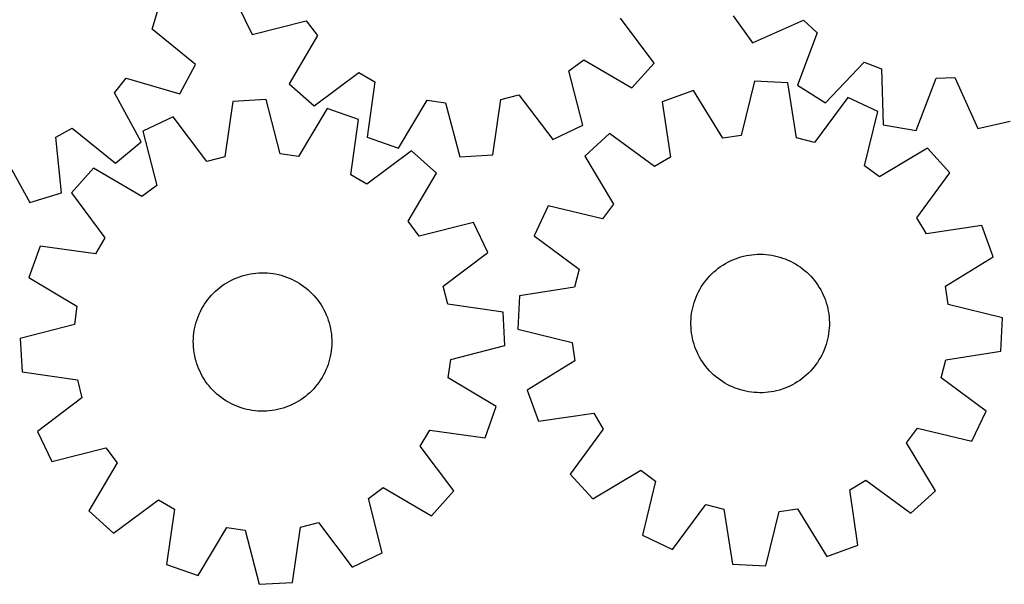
# Model space of a CAD drawing. Header units: millimetres. Extents: x 7 to 1243, y 7 to 1497.
# Tile 3 of 26: x 208 to 550, y 220 to 416. Entities that reach past the tile are written whole.
import ezdxf

# ---------------------------------------------------------------- set-up
doc = ezdxf.new("R2010")
doc.units = ezdxf.units.MM
doc.layers.add('CUT', color=7, linetype='CONTINUOUS', true_color=0x000000)

msp = doc.modelspace()

# ---------------------------------------------------------------- linework, layer by layer
at = {"layer": 'CUT'}
for p, q in [((283.805704, 421.383579), (288.817582, 410.992884)), ((254.154389, 412.847982), (255.974313, 419.014875)), ((428.153496, 401.096841), (416.545956, 416.61159)), ((455.58797, 417.51742), (462.270643, 408.113838)), ((288.817582, 410.992884), (307.593354, 415.779616)), ((307.593354, 415.779616), (311.462922, 410.644527)), ((462.270643, 408.113838), (479.978404, 415.980069)), ((479.978404, 415.980069), (484.653975, 411.566258)), ((269.182889, 400.617422), (254.154389, 412.847982)), ((311.462922, 410.644527), (301.686321, 393.915496)), ((484.653975, 411.566258), (477.819846, 393.43515)), ((263.82178, 390.402531), (269.182889, 400.617422)), ((398.607589, 398.397156), (403.742677, 402.266724)), ((403.742677, 402.266724), (420.471709, 392.490123)), ((420.471709, 392.490123), (428.153496, 401.096841)), ((487.592426, 387.30472), (500.941987, 401.348638)), ((500.941987, 401.348638), (506.950744, 399.060072)), ((310.293039, 386.233708), (325.807788, 397.841249)), ((325.807788, 397.841249), (331.347916, 394.577865)), ((403.394321, 379.621384), (398.607589, 398.397156)), ((506.950744, 399.060072), (507.575307, 379.693804)), ((525.909019, 395.853374), (532.336183, 396.038466)), ((532.336183, 396.038466), (540.324354, 378.385377)), ((241.177641, 390.821757), (245.218999, 395.822768)), ((245.218999, 395.822768), (263.82178, 390.402531)), ((301.686321, 393.915496), (310.293039, 386.233708)), ((331.347916, 394.577865), (328.717437, 375.380912)), ((462.98754, 394.80109), (458.275322, 376.006478)), ((474.511678, 394.272223), (462.98754, 394.80109)), ((477.482668, 375.125014), (474.511678, 394.272223)), ((477.819846, 393.43515), (487.592426, 387.30472)), ((518.950007, 377.76983), (525.909019, 395.853374)), ((250.381731, 373.771034), (241.177641, 390.821757)), ((375.064337, 388.433929), (381.289359, 390.043831)), ((381.289359, 390.043831), (393.003626, 374.609506)), ((441.846009, 391.59527), (430.996705, 387.673782)), ((451.918165, 375.042504), (441.846009, 391.59527)), ((495.27072, 389.1435), (483.724812, 373.582831)), ((505.715247, 384.244795), (495.27072, 389.1435)), ((282.119001, 387.775526), (279.314353, 368.603245)), ((293.638113, 388.404421), (282.119001, 387.775526)), ((298.513322, 369.651428), (293.638113, 388.404421)), ((339.608701, 371.577514), (349.500446, 388.238721)), ((349.500446, 388.238721), (355.8677, 387.343862)), ((355.8677, 387.343862), (360.78381, 368.60155)), ((372.301523, 369.255575), (375.064337, 388.433929)), ((430.996705, 387.673782), (433.83557, 368.506538)), ((261.405267, 382.466774), (251.003662, 377.477577)), ((273.085833, 367.006929), (261.405267, 382.466774)), ((314.806679, 385.382267), (304.878608, 368.742681)), ((325.68962, 381.555116), (314.806679, 385.382267)), ((501.132764, 365.418131), (505.715247, 384.244795)), ((323.017266, 362.363948), (325.68962, 381.555116)), ((393.003626, 374.609506), (403.394321, 379.621384)), ((507.575307, 379.693804), (518.950007, 377.76983)), ((540.324354, 378.385377), (551.569479, 380.960766)), ((220.759618, 375.438164), (226.40715, 378.511936)), ((222.738059, 356.163098), (220.759618, 375.438164)), ((226.40715, 378.511936), (241.519644, 366.385314)), ((251.003662, 377.477577), (255.74942, 358.691406)), ((412.691291, 376.621478), (404.168529, 368.846646)), ((428.33122, 365.183163), (412.691291, 376.621478)), ((458.275322, 376.006478), (451.918165, 375.042504)), ((241.519644, 366.385314), (250.381731, 373.771034)), ((328.717437, 375.380912), (339.608701, 371.577514)), ((483.724812, 373.582831), (477.482668, 375.125014)), ((202.402698, 369.717795), (211.724165, 352.730956)), ((279.314353, 368.603245), (273.085833, 367.006929)), ((304.878608, 368.742681), (298.513322, 369.651428)), ((344.090296, 370.66215), (328.55026, 359.088485)), ((352.680235, 362.961603), (344.090296, 370.66215)), ((360.78381, 368.60155), (372.301523, 369.255575)), ((404.168529, 368.846646), (414.126285, 352.224808)), ((522.931424, 371.562331), (506.309585, 361.604575)), ((530.706255, 363.03957), (522.931424, 371.562331)), ((433.83557, 368.506538), (428.33122, 365.183163)), ((506.309585, 361.604575), (501.132764, 365.418131)), ((233.89824, 364.646126), (226.197693, 356.056187)), ((250.605902, 354.833051), (233.89824, 364.646126)), ((328.55026, 359.088485), (323.017266, 362.363948)), ((342.867159, 346.253941), (352.680235, 362.961603)), ((519.26794, 347.399641), (530.706255, 363.03957)), ((255.74942, 358.691406), (250.605902, 354.833051)), ((211.724165, 352.730956), (222.738059, 356.163098)), ((226.197693, 356.056187), (237.771358, 340.516152)), ((391.486066, 351.63047), (386.58736, 341.185942)), ((410.31273, 347.047986), (391.486066, 351.63047)), ((414.126285, 352.224808), (410.31273, 347.047986)), ((346.725515, 341.110423), (342.867159, 346.253941)), ((365.511685, 345.856181), (346.725515, 341.110423)), ((370.500882, 335.454576), (365.511685, 345.856181)), ((522.591315, 341.895291), (519.26794, 347.399641)), ((541.75856, 344.734156), (522.591315, 341.895291)), ((545.680048, 333.884852), (541.75856, 344.734156)), ((237.771358, 340.516152), (234.495895, 334.983157)), ((386.58736, 341.185942), (402.14803, 329.640034)), ((215.304727, 337.655511), (211.477576, 326.772571)), ((234.495895, 334.983157), (215.304727, 337.655511)), ((355.041037, 323.77401), (370.500882, 335.454576)), ((460.149704, 334.346654), (461.113159, 334.521155)), ((461.113159, 334.521155), (462.082929, 334.656212)), ((462.082929, 334.656212), (463.057401, 334.751601)), ((463.057401, 334.751601), (464.034953, 334.807164)), ((464.034953, 334.807164), (465.013958, 334.822807)), ((465.013958, 334.822807), (465.992786, 334.798505)), ((465.992786, 334.798505), (466.969809, 334.734298)), ((466.969809, 334.734298), (467.943399, 334.630294)), ((467.943399, 334.630294), (468.911937, 334.486664)), ((468.911937, 334.486664), (469.87381, 334.303649)), ((451.206722, 330.527862), (452.021856, 331.070312)), ((452.021856, 331.070312), (452.858438, 331.579063)), ((452.858438, 331.579063), (453.715074, 332.053267)), ((453.715074, 332.053267), (454.590339, 332.492135)), ((454.590339, 332.492135), (455.482777, 332.894937)), ((455.482777, 332.894937), (456.390902, 333.261003)), ((456.390902, 333.261003), (457.313203, 333.589723)), ((457.313203, 333.589723), (458.248144, 333.880551)), ((458.248144, 333.880551), (459.194169, 334.133001)), ((459.194169, 334.133001), (460.149704, 334.346654)), ((469.87381, 334.303649), (470.827419, 334.081553)), ((470.827419, 334.081553), (471.771174, 333.820745)), ((471.771174, 333.820745), (472.703506, 333.52166)), ((472.703506, 333.52166), (473.622863, 333.184795)), ((473.622863, 333.184795), (474.527715, 332.810711)), ((474.527715, 332.810711), (475.416555, 332.400031)), ((475.416555, 332.400031), (476.287905, 331.953438)), ((476.287905, 331.953438), (477.140313, 331.471676)), ((477.140313, 331.471676), (477.972362, 330.955546)), ((529.127281, 323.812696), (545.680048, 333.884852)), ((286.296094, 327.611286), (287.247443, 327.842866)), ((287.247443, 327.842866), (288.207447, 328.035449)), ((288.207447, 328.035449), (289.174507, 328.188715)), ((289.174507, 328.188715), (290.147014, 328.302408)), ((290.147014, 328.302408), (291.123348, 328.37634)), ((291.123348, 328.37634), (292.101886, 328.410386)), ((292.101886, 328.410386), (293.080998, 328.404491)), ((293.080998, 328.404491), (294.059055, 328.358664)), ((294.059055, 328.358664), (295.034428, 328.272982)), ((295.034428, 328.272982), (296.005495, 328.147587)), ((296.005495, 328.147587), (296.97064, 327.982688)), ((296.97064, 327.982688), (297.928255, 327.77856)), ((297.928255, 327.77856), (298.876747, 327.535541)), ((402.14803, 329.640034), (400.605847, 323.39789)), ((447.498875, 327.343595), (448.187213, 328.039933)), ((448.187213, 328.039933), (448.903381, 328.707615)), ((448.903381, 328.707615), (449.646186, 329.345529)), ((449.646186, 329.345529), (450.414393, 329.952615)), ((450.414393, 329.952615), (451.206722, 330.527862)), ((477.972362, 330.955546), (478.782666, 330.405907)), ((478.782666, 330.405907), (479.569877, 329.823675)), ((479.569877, 329.823675), (480.332684, 329.209818)), ((480.332684, 329.209818), (481.069818, 328.565358)), ((481.069818, 328.565358), (481.780052, 327.891368)), ((481.780052, 327.891368), (482.462204, 327.188969)), ((211.477576, 326.772571), (228.117162, 316.844499)), ((278.377838, 323.856616), (279.182629, 324.414295)), ((279.182629, 324.414295), (280.009498, 324.938684)), ((280.009498, 324.938684), (280.857067, 325.428909)), ((280.857067, 325.428909), (281.723927, 325.884156)), ((281.723927, 325.884156), (282.608634, 326.303665)), ((282.608634, 326.303665), (283.509717, 326.68674)), ((283.509717, 326.68674), (284.425674, 327.032741)), ((284.425674, 327.032741), (285.354982, 327.341095)), ((285.354982, 327.341095), (286.296094, 327.611286)), ((298.876747, 327.535541), (299.814537, 327.254037)), ((299.814537, 327.254037), (300.740065, 326.934516)), ((300.740065, 326.934516), (301.65179, 326.57751)), ((301.65179, 326.57751), (302.548194, 326.183614)), ((302.548194, 326.183614), (303.427785, 325.753481)), ((303.427785, 325.753481), (304.289101, 325.28783)), ((304.289101, 325.28783), (305.130706, 324.787434)), ((305.130706, 324.787434), (305.9512, 324.253127)), ((305.9512, 324.253127), (306.749218, 323.685798)), ((444.513006, 323.474192), (445.046001, 324.29554)), ((445.046001, 324.29554), (445.612055, 325.094463)), ((445.612055, 325.094463), (446.210224, 325.869633)), ((446.210224, 325.869633), (446.839513, 326.61976)), ((446.839513, 326.61976), (447.498875, 327.343595)), ((482.462204, 327.188969), (483.115138, 326.459331)), ((483.115138, 326.459331), (483.737768, 325.703668)), ((483.737768, 325.703668), (484.329057, 324.923237)), ((484.329057, 324.923237), (484.888022, 324.119338)), ((274.730512, 320.603201), (275.405637, 321.312357)), ((275.405637, 321.312357), (276.109125, 321.993386)), ((276.109125, 321.993386), (276.839806, 322.645153)), ((276.839806, 322.645153), (277.596463, 323.266574)), ((277.596463, 323.266574), (278.377838, 323.856616)), ((306.749218, 323.685798), (307.523431, 323.086391)), ((307.523431, 323.086391), (308.272551, 322.455903)), ((308.272551, 322.455903), (308.995331, 321.795385)), ((308.995331, 321.795385), (309.690568, 321.105935)), ((309.690568, 321.105935), (310.357105, 320.388702)), ((356.637354, 317.54549), (355.041037, 323.77401)), ((400.605847, 323.39789), (381.458638, 320.426901)), ((442.728493, 319.992419), (443.120957, 320.889452)), ((443.120957, 320.889452), (443.549682, 321.76973)), ((443.549682, 321.76973), (444.013956, 322.631788)), ((444.013956, 322.631788), (444.513006, 323.474192)), ((484.888022, 324.119338), (485.413732, 323.293309)), ((485.413732, 323.293309), (485.905311, 322.446524)), ((485.905311, 322.446524), (486.361942, 321.580393)), ((486.361942, 321.580393), (486.782865, 320.696357)), ((530.091256, 317.455539), (529.127281, 323.812696)), ((271.817918, 316.678347), (272.335378, 317.509569)), ((272.335378, 317.509569), (272.88631, 318.318994)), ((272.88631, 318.318994), (273.4698, 319.105273)), ((273.4698, 319.105273), (274.084875, 319.867098)), ((274.084875, 319.867098), (274.730512, 320.603201)), ((310.357105, 320.388702), (310.993832, 319.644878)), ((310.993832, 319.644878), (311.599689, 318.875702)), ((311.599689, 318.875702), (312.173669, 318.082454)), ((312.173669, 318.082454), (312.714815, 317.266454)), ((375.809635, 314.740842), (356.637354, 317.54549)), ((381.458638, 320.426901), (380.929771, 308.902762)), ((441.774899, 317.215849), (442.054903, 318.154088)), ((442.054903, 318.154088), (442.372945, 319.080125)), ((442.372945, 319.080125), (442.728493, 319.992419)), ((486.782865, 320.696357), (487.167379, 319.795888)), ((487.167379, 319.795888), (487.514845, 318.880485)), ((487.514845, 318.880485), (487.824683, 317.951671)), ((487.824683, 317.951671), (488.096378, 317.010992)), ((548.885867, 312.743321), (530.091256, 317.455539)), ((228.117162, 316.844499), (227.208415, 310.479213)), ((270.09918, 313.163639), (270.474709, 314.067892)), ((270.474709, 314.067892), (270.886809, 314.956074)), ((270.886809, 314.956074), (271.334794, 315.826709)), ((271.334794, 315.826709), (271.817918, 316.678347)), ((312.714815, 317.266454), (313.222228, 316.429061)), ((313.222228, 316.429061), (313.695062, 315.571667)), ((313.695062, 315.571667), (314.132531, 314.695702)), ((314.132531, 314.695702), (314.533907, 313.802621)), ((376.43853, 303.22173), (375.809635, 314.740842)), ((441.043599, 313.372357), (441.167442, 314.343623)), ((441.167442, 314.343623), (441.330798, 315.30903)), ((441.330798, 315.30903), (441.533396, 316.26697)), ((441.533396, 316.26697), (441.774899, 317.215849)), ((488.096378, 317.010992), (488.329478, 316.060014)), ((488.329478, 316.060014), (488.523596, 315.100319)), ((488.523596, 315.100319), (488.678407, 314.133506)), ((488.678407, 314.133506), (488.793654, 313.161182)), ((269.197955, 310.369631), (269.460271, 311.312969)), ((269.460271, 311.312969), (269.760846, 312.244822)), ((269.760846, 312.244822), (270.09918, 313.163639)), ((314.533907, 313.802621), (314.898521, 312.893912)), ((314.898521, 312.893912), (315.225767, 311.971088)), ((315.225767, 311.971088), (315.515099, 311.035683)), ((315.515099, 311.035683), (315.766037, 310.089255)), ((440.910882, 310.439599), (440.915213, 311.418719)), ((440.915213, 311.418719), (440.959476, 312.396848)), ((440.959476, 312.396848), (441.043599, 313.372357)), ((488.793654, 313.161182), (488.869145, 312.184967)), ((488.869145, 312.184967), (488.904756, 311.206485)), ((488.904756, 311.206485), (488.900426, 310.227365)), ((548.357001, 301.219183), (548.885867, 312.743321)), ((227.208415, 310.479213), (208.455422, 305.604005)), ((268.539045, 306.51307), (268.644606, 307.486493)), ((268.644606, 307.486493), (268.789783, 308.4548)), ((268.789783, 308.4548), (268.974335, 309.416379)), ((268.974335, 309.416379), (269.197955, 310.369631)), ((315.766037, 310.089255), (315.978163, 309.13338)), ((315.978163, 309.13338), (316.151123, 308.169648)), ((316.151123, 308.169648), (316.28463, 307.199663)), ((316.28463, 307.199663), (316.378462, 306.225039)), ((380.929771, 308.902762), (399.724383, 304.190544)), ((440.946493, 309.461117), (440.910882, 310.439599)), ((441.021984, 308.484901), (440.946493, 309.461117)), ((441.137232, 307.512578), (441.021984, 308.484901)), ((441.292043, 306.545764), (441.137232, 307.512578)), ((488.648196, 307.30246), (488.48484, 306.337054)), ((488.772039, 308.273727), (488.648196, 307.30246)), ((488.856162, 309.249236), (488.772039, 308.273727)), ((488.900426, 310.227365), (488.856162, 309.249236)), ((208.455422, 305.604005), (209.084317, 294.084892)), ((268.447411, 304.557363), (268.473277, 305.536151)), ((268.46149, 303.578335), (268.447411, 304.557363)), ((268.473277, 305.536151), (268.539045, 306.51307)), ((316.378462, 306.225039), (316.432462, 305.2474)), ((316.446541, 304.268371), (316.420675, 303.289583)), ((316.432462, 305.2474), (316.446541, 304.268371)), ((399.724383, 304.190544), (400.688357, 297.833388)), ((441.48616, 305.586069), (441.292043, 306.545764)), ((441.71926, 304.635091), (441.48616, 305.586069)), ((441.990955, 303.694412), (441.71926, 304.635091)), ((488.04074, 304.430234), (487.760735, 303.491995)), ((488.282242, 305.379114), (488.04074, 304.430234)), ((488.48484, 306.337054), (488.282242, 305.379114)), ((268.51549, 302.600695), (268.46149, 303.578335)), ((268.609321, 301.626072), (268.51549, 302.600695)), ((268.742829, 300.656086), (268.609321, 301.626072)), ((268.915789, 299.692354), (268.742829, 300.656086)), ((316.104169, 300.370935), (315.919617, 299.409355)), ((316.249346, 301.339242), (316.104169, 300.370935)), ((316.354907, 302.312665), (316.249346, 301.339242)), ((316.420675, 303.289583), (316.354907, 302.312665)), ((357.685537, 298.346521), (376.43853, 303.22173)), ((442.300794, 302.765598), (441.990955, 303.694412)), ((442.648259, 301.850195), (442.300794, 302.765598)), ((443.032773, 300.949726), (442.648259, 301.850195)), ((443.453696, 300.065691), (443.032773, 300.949726)), ((486.694682, 300.756631), (486.265956, 299.876353)), ((487.087145, 301.653664), (486.694682, 300.756631)), ((487.442694, 302.565958), (487.087145, 301.653664)), ((487.760735, 303.491995), (487.442694, 302.565958)), ((529.209791, 298.248193), (548.357001, 301.219183)), ((269.127915, 298.736479), (268.915789, 299.692354)), ((269.378853, 297.790051), (269.127915, 298.736479)), ((269.668185, 296.854647), (269.378853, 297.790051)), ((315.433681, 297.512765), (315.133106, 296.580912)), ((315.695997, 298.456103), (315.433681, 297.512765)), ((315.919617, 299.409355), (315.695997, 298.456103)), ((356.77679, 291.981235), (357.685537, 298.346521)), ((400.688357, 297.833388), (384.135591, 287.761231)), ((443.910327, 299.19956), (443.453696, 300.065691)), ((444.401907, 298.352775), (443.910327, 299.19956)), ((444.927616, 297.526745), (444.401907, 298.352775)), ((445.486581, 296.722846), (444.927616, 297.526745)), ((484.769637, 297.350544), (484.203584, 296.55162)), ((485.302632, 298.171891), (484.769637, 297.350544)), ((485.801682, 299.014295), (485.302632, 298.171891)), ((486.265956, 299.876353), (485.801682, 299.014295)), ((527.667609, 292.006049), (529.209791, 298.248193)), ((209.084317, 294.084892), (228.256598, 291.280244)), ((269.995431, 295.931822), (269.668185, 296.854647)), ((270.360045, 295.023113), (269.995431, 295.931822)), ((270.761421, 294.130032), (270.360045, 295.023113)), ((271.19889, 293.254067), (270.761421, 294.130032)), ((314.007142, 293.86966), (313.559157, 292.999025)), ((314.419243, 294.757842), (314.007142, 293.86966)), ((314.794772, 295.662095), (314.419243, 294.757842)), ((315.133106, 296.580912), (314.794772, 295.662095)), ((446.07787, 295.942416), (445.486581, 296.722846)), ((446.7005, 295.186752), (446.07787, 295.942416)), ((447.353435, 294.457114), (446.7005, 295.186752)), ((448.035587, 293.754715), (447.353435, 294.457114)), ((448.745821, 293.080725), (448.035587, 293.754715)), ((481.628425, 293.606151), (480.912258, 292.938469)), ((482.316763, 294.302489), (481.628425, 293.606151)), ((482.976125, 295.026323), (482.316763, 294.302489)), ((483.605415, 295.77645), (482.976125, 295.026323)), ((484.203584, 296.55162), (483.605415, 295.77645)), ((228.256598, 291.280244), (229.852914, 285.051724)), ((271.671724, 292.396674), (271.19889, 293.254067)), ((272.179137, 291.55928), (271.671724, 292.396674)), ((272.720283, 290.743281), (272.179137, 291.55928)), ((273.294263, 289.950033), (272.720283, 290.743281)), ((312.007642, 290.50674), (311.424152, 289.720461)), ((312.558574, 291.316165), (312.007642, 290.50674)), ((313.076033, 292.147388), (312.558574, 291.316165)), ((313.559157, 292.999025), (313.076033, 292.147388)), ((373.416375, 282.053164), (356.77679, 291.981235)), ((449.482955, 292.436265), (448.745821, 293.080725)), ((450.245762, 291.822408), (449.482955, 292.436265)), ((451.032973, 291.240176), (450.245762, 291.822408)), ((451.843277, 290.690537), (451.032973, 291.240176)), ((452.675325, 290.174408), (451.843277, 290.690537)), ((453.527734, 289.692645), (452.675325, 290.174408)), ((477.793782, 290.575771), (476.957201, 290.067021)), ((478.608916, 291.118221), (477.793782, 290.575771)), ((479.401246, 291.693468), (478.608916, 291.118221)), ((480.169452, 292.300554), (479.401246, 291.693468)), ((480.912258, 292.938469), (480.169452, 292.300554)), ((543.228278, 280.460141), (527.667609, 292.006049)), ((273.90012, 289.180856), (273.294263, 289.950033)), ((274.536847, 288.437033), (273.90012, 289.180856)), ((275.203384, 287.719799), (274.536847, 288.437033)), ((275.898621, 287.030349), (275.203384, 287.719799)), ((276.6214, 286.369831), (275.898621, 287.030349)), ((308.784827, 286.832349), (308.054146, 286.180581)), ((309.488315, 287.513377), (308.784827, 286.832349)), ((310.163439, 288.222533), (309.488315, 287.513377)), ((310.809077, 288.958636), (310.163439, 288.222533)), ((311.424152, 289.720461), (310.809077, 288.958636)), ((384.135591, 287.761231), (388.057079, 276.911927)), ((454.399083, 289.246052), (453.527734, 289.692645)), ((455.287924, 288.835372), (454.399083, 289.246052)), ((456.192775, 288.461288), (455.287924, 288.835372)), ((457.112132, 288.124424), (456.192775, 288.461288)), ((458.044464, 287.825338), (457.112132, 288.124424)), ((458.98822, 287.564531), (458.044464, 287.825338)), ((459.941828, 287.342434), (458.98822, 287.564531)), ((460.903701, 287.159419), (459.941828, 287.342434)), ((461.872239, 287.01579), (460.903701, 287.159419)), ((462.84583, 286.911785), (461.872239, 287.01579)), ((463.822852, 286.847578), (462.84583, 286.911785)), ((464.80168, 286.823276), (463.822852, 286.847578)), ((465.780685, 286.83892), (464.80168, 286.823276)), ((466.758237, 286.894482), (465.780685, 286.83892)), ((467.732709, 286.989872), (466.758237, 286.894482)), ((468.70248, 287.124929), (467.732709, 286.989872)), ((469.665934, 287.299429), (468.70248, 287.124929)), ((470.621469, 287.513082), (469.665934, 287.299429)), ((471.567495, 287.765533), (470.621469, 287.513082)), ((472.502436, 288.05636), (471.567495, 287.765533)), ((473.424736, 288.38508), (472.502436, 288.05636)), ((474.332861, 288.751146), (473.424736, 288.38508)), ((475.225299, 289.153948), (474.332861, 288.751146)), ((476.100565, 289.592817), (475.225299, 289.153948)), ((476.957201, 290.067021), (476.100565, 289.592817)), ((229.852914, 285.051724), (214.393069, 273.371158)), ((277.37052, 285.739343), (276.6214, 286.369831)), ((278.144734, 285.139936), (277.37052, 285.739343)), ((278.942752, 284.572607), (278.144734, 285.139936)), ((279.763246, 284.0383), (278.942752, 284.572607)), ((280.604851, 283.537904), (279.763246, 284.0383)), ((281.466166, 283.072253), (280.604851, 283.537904)), ((304.036884, 283.396825), (303.170025, 282.941579)), ((304.884454, 283.887051), (304.036884, 283.396825)), ((305.711322, 284.411439), (304.884454, 283.887051)), ((306.516114, 284.969118), (305.711322, 284.411439)), ((307.297488, 285.55916), (306.516114, 284.969118)), ((308.054146, 286.180581), (307.297488, 285.55916)), ((282.345758, 282.642121), (281.466166, 283.072253)), ((283.242162, 282.248224), (282.345758, 282.642121)), ((284.153887, 281.891218), (283.242162, 282.248224)), ((285.079415, 281.571697), (284.153887, 281.891218)), ((286.017205, 281.290193), (285.079415, 281.571697)), ((286.965697, 281.047175), (286.017205, 281.290193)), ((287.923312, 280.843046), (286.965697, 281.047175)), ((288.888456, 280.678147), (287.923312, 280.843046)), ((289.859524, 280.552752), (288.888456, 280.678147)), ((290.834897, 280.46707), (289.859524, 280.552752)), ((291.812954, 280.421243), (290.834897, 280.46707)), ((292.792066, 280.415348), (291.812954, 280.421243)), ((293.770604, 280.449395), (292.792066, 280.415348)), ((294.746938, 280.523326), (293.770604, 280.449395)), ((295.719445, 280.637019), (294.746938, 280.523326)), ((296.686505, 280.790285), (295.719445, 280.637019)), ((297.646508, 280.982868), (296.686505, 280.790285)), ((298.597858, 281.214448), (297.646508, 280.982868)), ((299.53897, 281.484639), (298.597858, 281.214448)), ((300.468278, 281.792993), (299.53897, 281.484639)), ((301.384235, 282.138995), (300.468278, 281.792993)), ((302.285317, 282.522069), (301.384235, 282.138995)), ((303.170025, 282.941579), (302.285317, 282.522069)), ((369.589225, 271.170223), (373.416375, 282.053164)), ((538.329572, 270.015614), (543.228278, 280.460141)), ((388.057079, 276.911927), (407.224323, 279.750792)), ((407.224323, 279.750792), (410.547698, 274.246442)), ((214.393069, 273.371158), (219.382266, 262.969554)), ((347.122594, 268.309583), (350.398057, 273.842578)), ((350.398057, 273.842578), (369.589225, 271.170223)), ((410.547698, 274.246442), (399.109383, 258.606513)), ((515.689353, 269.421276), (519.502909, 274.598097)), ((519.502909, 274.598097), (538.329572, 270.015614)), ((219.382266, 262.969554), (238.168437, 267.715311)), ((238.168437, 267.715311), (242.026792, 262.571793)), ((358.696259, 252.769547), (347.122594, 268.309583)), ((525.647109, 252.799437), (515.689353, 269.421276)), ((242.026792, 262.571793), (232.213717, 245.864131)), ((406.884215, 250.083752), (423.506053, 260.041508)), ((423.506053, 260.041508), (428.682875, 256.227952)), ((399.109383, 258.606513), (406.884215, 250.083752)), ((428.682875, 256.227952), (424.100391, 237.401289)), ((495.980069, 253.139546), (501.484419, 256.462921)), ((501.484419, 256.462921), (517.124347, 245.024606)), ((329.144532, 250.134328), (334.28805, 253.992684)), ((334.28805, 253.992684), (350.995712, 244.179608)), ((350.995712, 244.179608), (358.696259, 252.769547)), ((498.818934, 233.972301), (495.980069, 253.139546)), ((517.124347, 245.024606), (525.647109, 252.799437)), ((240.803656, 238.163584), (256.343691, 249.737249)), ((256.343691, 249.737249), (261.876686, 246.461786)), ((333.890289, 231.348158), (329.144532, 250.134328)), ((232.213717, 245.864131), (240.803656, 238.163584)), ((261.876686, 246.461786), (259.204332, 227.270618)), ((434.544918, 232.502583), (446.090826, 248.063252)), ((446.090826, 248.063252), (452.332971, 246.52107)), ((452.332971, 246.52107), (455.30396, 227.37386)), ((471.540316, 245.639605), (477.897473, 246.60358)), ((477.897473, 246.60358), (487.96963, 230.050813)), ((466.828099, 226.844994), (471.540316, 245.639605)), ((270.087272, 223.443468), (280.015344, 240.083054)), ((280.015344, 240.083054), (286.38063, 239.174306)), ((286.38063, 239.174306), (291.255838, 220.421313)), ((302.774951, 221.050208), (305.579599, 240.222489)), ((305.579599, 240.222489), (311.808119, 241.818806)), ((311.808119, 241.818806), (323.488685, 226.358961)), ((424.100391, 237.401289), (434.544918, 232.502583)), ((487.96963, 230.050813), (498.818934, 233.972301)), ((323.488685, 226.358961), (333.890289, 231.348158)), ((259.204332, 227.270618), (270.087272, 223.443468)), ((455.30396, 227.37386), (466.828099, 226.844994)), ((291.255838, 220.421313), (302.774951, 221.050208))]:
    msp.add_line(p, q, dxfattribs=at)

doc.saveas('drawing.dxf')
